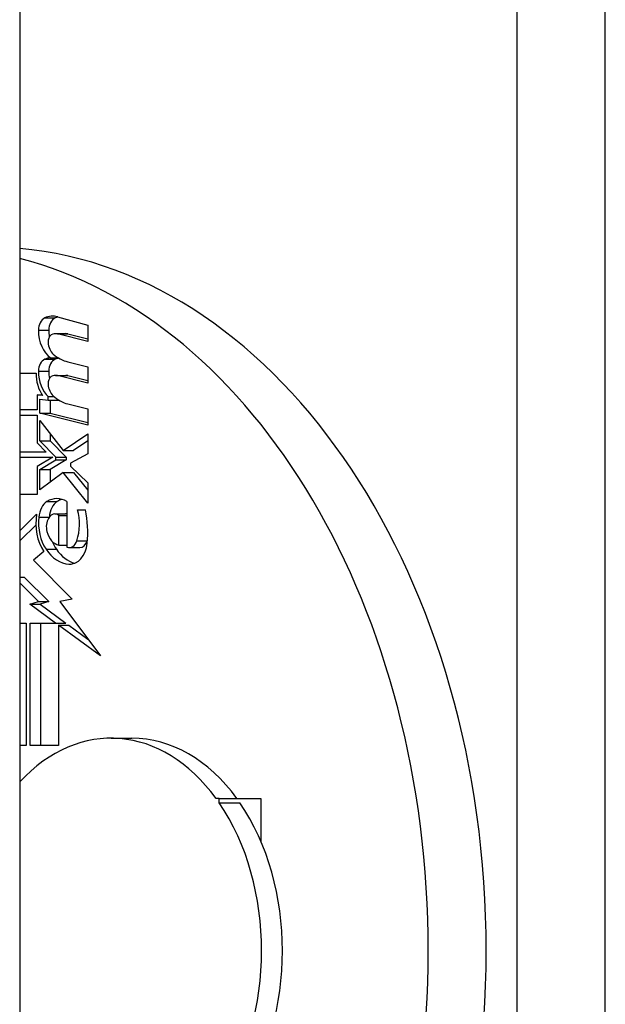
# Model space of a CAD drawing. Header units: inches. Extents: x 4.5 to 59.1, y 2.5 to 39.1.
# Tile 24 of 34: x 38.146 to 38.538, y 20.606 to 21.267. Entities that reach past the tile are written whole.
import ezdxf

# ---------------------------------------------------------------- set-up
doc = ezdxf.new("R2010")
doc.units = ezdxf.units.IN
doc.header["$MEASUREMENT"] = 0
doc.layers.add('Visible Edges(ANSI)', color=7, linetype='Continuous', lineweight=25)
doc.layers.add('Visible Tangent Edges(ANSI)', color=7, linetype='Continuous', lineweight=25)

msp = doc.modelspace()

# ---------------------------------------------------------------- linework, layer by layer
at = {"layer": 'Visible Edges(ANSI)'}
for p, q in [((38.1455, 24.49558), (38.1455, 16.78758)), ((38.17092, 21.06717), (38.19112, 21.06162)), ((38.16953, 21.05584), (38.17649, 21.05584)), ((38.19112, 21.05062), (38.17079, 21.05569)), ((38.17775, 21.05569), (38.19112, 21.05235)), ((38.19112, 21.06162), (38.19112, 21.05062)), ((38.16619, 21.03962), (38.17134, 21.03962)), ((38.17786, 21.03693), (38.19112, 21.03362)), ((38.1455, 21.02937), (38.15647, 21.02937)), ((38.19112, 21.03362), (38.19112, 21.02262)), ((38.16953, 21.02785), (38.17649, 21.02785)), ((38.19112, 21.02262), (38.17079, 21.02769)), ((38.17775, 21.02769), (38.19112, 21.02436)), ((38.16089, 21.01443), (38.15726, 21.01487)), ((38.15726, 21.01487), (38.15726, 21.00462)), ((38.15726, 21.01487), (38.16056, 21.01487)), ((38.15894, 21.0024), (38.15894, 21.01187)), ((38.15894, 21.01187), (38.1646, 21.01117)), ((38.1646, 21.01117), (38.1646, 21.01359)), ((38.1646, 21.01359), (38.16855, 21.01359)), ((38.1646, 21.01117), (38.17156, 21.01117)), ((38.1659, 21.01117), (38.1659, 21.0024)), ((38.17156, 21.01139), (38.17156, 21.01117)), ((38.15726, 21.00462), (38.1455, 21.00462)), ((38.17786, 21.00868), (38.19112, 21.00537)), ((38.19112, 21.00537), (38.19112, 20.99437)), ((38.1455, 21.00112), (38.15726, 21.00112)), ((38.15726, 21.00112), (38.15726, 20.98264)), ((38.19112, 20.99437), (38.15894, 21.0024)), ((38.15894, 21.0024), (38.1659, 21.0024)), ((38.15894, 20.984), (38.15894, 20.99762)), ((38.15894, 20.99762), (38.17457, 20.97737)), ((38.1659, 21.0024), (38.19112, 20.99611)), ((38.16977, 20.97287), (38.15894, 20.984)), ((38.15894, 20.984), (38.1659, 20.984)), ((38.1659, 20.98861), (38.1659, 20.984)), ((38.1659, 20.984), (38.17673, 20.97287)), ((38.17457, 20.97737), (38.19112, 20.98862)), ((38.19112, 20.98389), (38.18153, 20.97737)), ((38.19112, 20.98862), (38.19112, 20.97512)), ((38.16336, 20.97637), (38.1455, 20.97637)), ((38.15726, 20.98264), (38.16336, 20.97637)), ((38.17457, 20.97737), (38.18153, 20.97737)), ((38.1455, 20.97287), (38.16768, 20.97287)), ((38.16768, 20.97287), (38.15726, 20.96662)), ((38.15894, 20.96462), (38.16977, 20.97112)), ((38.17673, 20.97112), (38.1659, 20.96462)), ((38.16977, 20.97112), (38.16977, 20.97287)), ((38.16977, 20.97287), (38.17673, 20.97287)), ((38.16977, 20.97112), (38.17673, 20.97112)), ((38.17673, 20.97287), (38.17673, 20.97112)), ((38.19112, 20.97512), (38.17963, 20.96887)), ((38.15726, 20.96662), (38.15726, 20.94787)), ((38.15894, 20.95112), (38.15894, 20.96462)), ((38.15894, 20.96462), (38.1659, 20.96462)), ((38.1659, 20.96462), (38.1659, 20.95621)), ((38.17963, 20.96887), (38.17963, 20.96687)), ((38.17963, 20.96687), (38.19112, 20.95562)), ((38.17468, 20.96262), (38.15894, 20.95112)), ((38.19112, 20.94212), (38.17468, 20.96262)), ((38.17468, 20.96262), (38.18164, 20.96262)), ((38.18164, 20.96262), (38.19112, 20.9508)), ((38.19112, 20.95562), (38.19112, 20.94212)), ((38.15726, 20.94787), (38.1455, 20.94787)), ((38.17715, 20.94312), (38.17715, 20.91262)), ((38.18422, 20.93762), (38.18953, 20.93762)), ((38.1455, 20.92352), (38.15682, 20.93462)), ((38.15841, 20.93262), (38.16526, 20.93262)), ((38.16916, 20.93484), (38.17612, 20.93484)), ((38.17185, 20.93387), (38.17715, 20.93387)), ((38.17185, 20.91387), (38.17185, 20.93387)), ((38.15635, 20.92733), (38.14619, 20.91737)), ((38.1455, 20.91737), (38.14619, 20.91737)), ((38.17185, 20.91387), (38.17715, 20.91387)), ((38.17876, 20.9123), (38.18572, 20.9123)), ((38.1616, 20.90966), (38.15479, 20.90387)), ((38.15479, 20.90387), (38.18074, 20.87769)), ((38.1455, 20.89237), (38.14858, 20.89237)), ((38.14858, 20.89237), (38.16511, 20.876)), ((38.15815, 20.876), (38.1455, 20.88853)), ((38.18074, 20.87769), (38.17238, 20.87603)), ((38.15223, 20.87437), (38.15815, 20.876)), ((38.16955, 20.86162), (38.15223, 20.87437)), ((38.15223, 20.87437), (38.15919, 20.87437)), ((38.15815, 20.876), (38.16511, 20.876)), ((38.16511, 20.876), (38.15919, 20.87437)), ((38.15919, 20.87437), (38.17651, 20.86162)), ((38.17238, 20.87603), (38.1996, 20.8395)), ((38.1455, 20.86162), (38.14993, 20.86162)), ((38.14993, 20.86162), (38.14993, 20.77937)), ((38.15258, 20.77937), (38.15258, 20.86162)), ((38.15258, 20.86162), (38.16955, 20.86162)), ((38.15954, 20.86162), (38.15954, 20.77937)), ((38.16955, 20.86162), (38.17651, 20.86162)), ((38.1996, 20.8395), (38.1715, 20.86019)), ((38.1715, 20.86019), (38.1715, 20.77937)), ((38.1715, 20.86019), (38.17846, 20.86019)), ((38.17846, 20.86019), (38.19115, 20.85085)), ((38.14993, 20.77937), (38.1455, 20.77937)), ((38.1715, 20.77937), (38.15258, 20.77937)), ((38.20684, 20.7843), (38.22076, 20.7843)), ((38.27922, 20.74394), (38.27716, 20.74394)), ((38.27922, 20.74394), (38.30728, 20.74394)), ((38.27922, 20.74103), (38.27922, 20.74394)), ((38.27922, 20.74103), (38.29314, 20.74103)), ((38.30728, 20.74394), (38.30728, 20.71503))]:
    msp.add_line(p, q, dxfattribs=at)
for centre, major_axis, start_param, end_param in [((38.12435, 20.64158), (0, -0.47244), 0.063357, 3.078236), ((38.08546, 20.64158), (0, 0.47244), 3.322306, 6.102472), ((38.16426, 21.05808), (0, 0.00875), 0.322446, 1.56519), ((38.16768, 21.04361), (0, 0.024), 6.091199, 6.605631), ((38.17122, 21.05808), (0, 0.00875), 0.322446, 1.56519), ((38.17464, 21.04361), (0, 0.024), 0.206245, 0.322446), ((38.17255, 21.05801), (0, 0.02046), 1.56519, 2.686948), ((38.17951, 21.05801), (0, -0.02046), 4.706783, 4.926216), ((38.16953, 21.04559), (0, 0.01025), 6.108516, 6.694188), ((38.17649, 21.04559), (0, 0.01025), 6.108516, 6.283185), ((38.16805, 21.05041), (0, -0.005), 3.552596, 4.818901), ((38.17191, 21.05099), (0, -0.0105), 4.818901, 5.717844), ((38.16405, 21.03055), (0, 0.00845), 0.29658, 1.56168), ((38.16726, 21.01567), (0, 0.024), 0.063127, 0.29658), ((38.17101, 21.03055), (0, 0.00845), 0.29658, 1.56168), ((38.18223, 21.07518), (0, -0.03875), 5.734426, 6.123063), ((38.17422, 21.01567), (0, 0.024), 0.148906, 0.29658), ((38.17061, 21.02895), (0, -0.02), 4.691362, 5.525449), ((38.17222, 21.03044), (0, 0.02), 1.56168, 2.572814), ((38.17918, 21.03044), (0, -0.02), 4.703272, 4.948142), ((38.16805, 21.02241), (0, -0.005), 3.552742, 4.817632), ((38.16953, 21.0176), (0, 0.01025), 6.108652, 6.694335), ((38.17649, 21.0176), (0, 0.01025), 6.108652, 6.283185), ((38.17191, 21.02299), (0, -0.0105), 4.817632, 5.717685), ((38.18262, 21.04684), (0, -0.03875), 5.717685, 6.108652), ((38.17043, 20.92163), (0, 0.0235), 5.867021, 6.69935), ((38.17739, 20.92163), (0, 0.0235), 0.210977, 0.416165), ((38.16734, 20.93154), (0, 0.01267), 0.416165, 1.484929), ((38.1743, 20.93154), (0, -0.01267), 3.557757, 4.613961), ((38.16752, 20.92781), (0, 0.02557), 4.270443, 5.106151), ((38.15538, 20.92255), (0, -0.05059), 1.4235, 1.873336), ((38.17578, 20.92848), (0, -0.0275), 4.486876, 5.465997), ((38.17578, 20.92848), (0, 0.0249), 1.403394, 2.341681), ((38.1698, 20.92615), (0, -0.00912), 4.034593, 5.050628), ((38.16916, 20.92688), (0, 0.00796), 5.784976, 7.176186), ((38.17612, 20.92688), (0, 0.00796), 6.098697, 6.283185), ((38.17306, 20.92777), (0, -0.014), 5.050628, 6.160969), ((38.17876, 20.9203), (0, -0.008), 5.995661, 7.412036), ((38.18572, 20.9203), (0, -0.008), 0, 1.128851), ((38.17448, 20.92781), (0, -0.02557), 1.128851, 1.145405), ((38.17997, 20.93424), (0, -0.03317), 5.483273, 6.223227), ((38.18274, 20.92848), (0, -0.0249), 5.222957, 5.483273), ((38.18693, 20.93424), (0, -0.03317), 5.483273, 6.087818), ((38.17926, 20.91754), (0, -0.01644), 6.223227, 7.706685), ((38.20684, 20.64158), (0, 0.14272), 5.512224, 6.936426), ((38.22076, 20.64158), (0, 0.14272), 5.512224, 6.283185), ((38.20684, 20.64158), (0, 0.14272), 3.941428, 5.48335), ((38.22076, 20.64158), (0, -0.14272), 0.799835, 2.341757)]:
    msp.add_ellipse(centre, major_axis=major_axis, ratio=0.707107, start_param=start_param, end_param=end_param, dxfattribs=at)
at = {"layer": 'Visible Tangent Edges(ANSI)'}
for p, q in [((38.47885, 24.55758), (38.47885, 16.72558)), ((38.53825, 16.72558), (38.53825, 24.55758)), ((38.1623, 21.06637), (38.16926, 21.06637)), ((38.15808, 21.05812), (38.16504, 21.05812)), ((38.17079, 21.05569), (38.17775, 21.05569)), ((38.1623, 21.03862), (38.16926, 21.03862)), ((38.15808, 21.03062), (38.16504, 21.03062)), ((38.17079, 21.02769), (38.17775, 21.02769)), ((38.16372, 20.94312), (38.17068, 20.94312)), ((38.18387, 20.91687), (38.19083, 20.91687)), ((38.16315, 20.91112), (38.17011, 20.91112)), ((38.17857, 20.90112), (38.17996, 20.90112))]:
    msp.add_line(p, q, dxfattribs=at)

doc.saveas('drawing.dxf')
